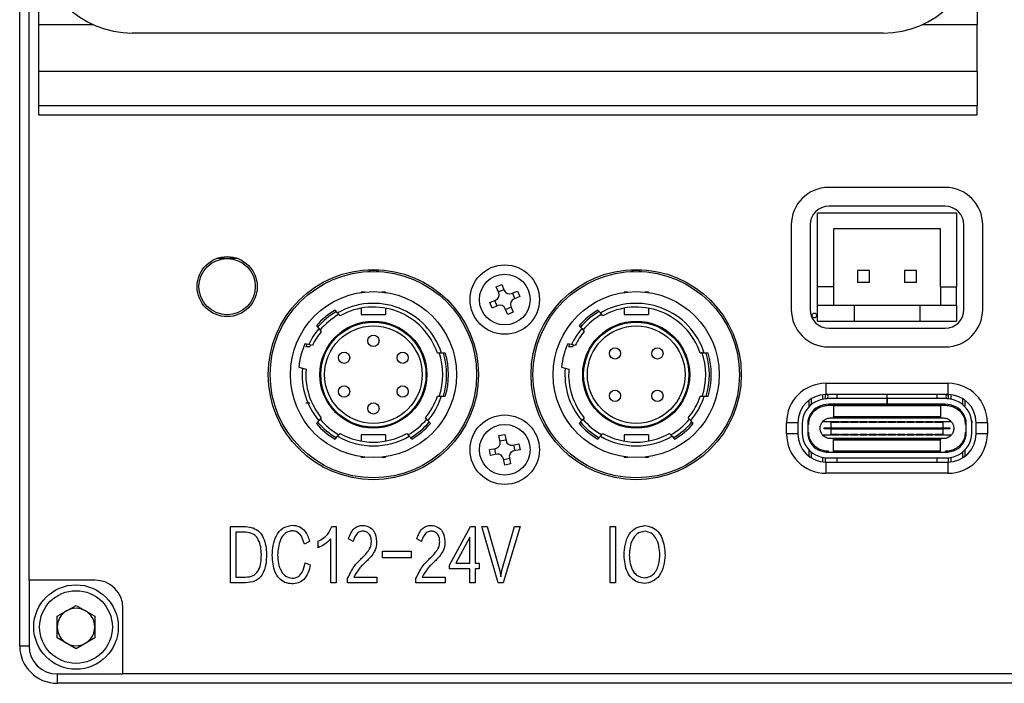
# Model space of a CAD drawing. Header units: millimetres. Extents: x 0 to 18316, y 0 to 776.
# Tile 4 of 6: x 18226 to 18278, y 619 to 654. Entities that reach past the tile are written whole.
import ezdxf

# ---------------------------------------------------------------- set-up
doc = ezdxf.new("R2010")
doc.units = ezdxf.units.MM
doc.layers.add('粗实线', color=7, linetype='Continuous', lineweight=50)

msp = doc.modelspace()

# ---------------------------------------------------------------- linework, layer by layer
at = {"layer": '粗实线', "lineweight": 30}
for p, q in [((18225.865, 620.693), (18225.865, 706.693)), ((18226.365, 624.193), (18226.365, 703.193)), ((18226.865, 655.593), (18226.865, 653.793)), ((18276.865, 655.593), (18276.865, 653.793)), ((18226.865, 653.793), (18229.792, 653.793)), ((18226.865, 653.793), (18226.865, 651.293)), ((18273.938, 653.793), (18276.865, 653.793)), ((18276.865, 651.293), (18276.865, 653.793)), ((18271.865, 653.343), (18231.865, 653.343)), ((18276.865, 651.293), (18226.865, 651.293)), ((18226.865, 651.293), (18226.865, 649.493)), ((18276.865, 651.293), (18276.865, 649.493)), ((18226.865, 649.493), (18276.865, 649.493)), ((18226.865, 649.493), (18226.865, 648.993)), ((18276.865, 648.993), (18276.865, 649.493)), ((18226.865, 648.993), (18276.865, 648.993)), ((18275.165, 645.118), (18268.965, 645.118)), ((18275.165, 644.118), (18268.965, 644.118)), ((18268.365, 639.818), (18268.365, 643.743)), ((18275.765, 643.743), (18268.365, 643.743)), ((18275.765, 643.743), (18275.765, 639.818)), ((18266.965, 643.118), (18266.965, 638.618)), ((18267.965, 643.118), (18267.965, 638.618)), ((18276.165, 638.618), (18276.165, 643.118)), ((18277.165, 638.618), (18277.165, 643.118)), ((18274.915, 642.918), (18269.215, 642.918)), ((18269.215, 642.918), (18269.215, 639.818)), ((18274.915, 639.818), (18274.915, 642.918)), ((18236.915, 641.333), (18236.358, 641.333)), ((18236.665, 641.333), (18236.665, 641.413)), ((18237.472, 641.333), (18236.915, 641.333)), ((18237.165, 641.413), (18237.165, 641.333)), ((18270.495, 640.688), (18270.495, 640.048)), ((18271.135, 640.688), (18270.495, 640.688)), ((18271.135, 640.048), (18271.135, 640.688)), ((18272.995, 640.688), (18272.995, 640.048)), ((18273.635, 640.688), (18272.995, 640.688)), ((18273.635, 640.048), (18273.635, 640.688)), ((18251.251, 639.821), (18251.547, 639.943)), ((18251.547, 639.943), (18251.677, 639.629)), ((18271.135, 640.048), (18270.495, 640.048)), ((18273.635, 640.048), (18272.995, 640.048)), ((18244.237, 639.543), (18244.057, 639.543)), ((18244.057, 639.543), (18244.057, 639.52)), ((18245.357, 639.543), (18245.177, 639.543)), ((18245.357, 639.543), (18245.357, 639.52)), ((18251.381, 639.507), (18251.251, 639.821)), ((18251.361, 639.554), (18251.657, 639.677)), ((18252.069, 639.467), (18252.383, 639.597)), ((18252.116, 639.487), (18252.239, 639.191)), ((18252.383, 639.597), (18252.505, 639.301)), ((18258.237, 639.543), (18258.057, 639.543)), ((18258.057, 639.543), (18258.057, 639.52)), ((18259.357, 639.543), (18259.177, 639.543)), ((18259.357, 639.543), (18259.357, 639.52)), ((18269.215, 639.818), (18268.365, 639.818)), ((18268.365, 638.818), (18268.365, 639.818)), ((18269.215, 639.818), (18269.215, 638.818)), ((18274.915, 639.818), (18275.765, 639.818)), ((18274.915, 639.818), (18274.915, 638.818)), ((18275.765, 638.818), (18275.765, 639.818)), ((18250.905, 638.985), (18251.219, 639.115)), ((18251.027, 638.689), (18250.905, 638.985)), ((18251.294, 638.799), (18251.171, 639.095)), ((18252.505, 639.301), (18252.191, 639.171)), ((18242.798, 638.429), (18242.668, 638.584)), ((18242.929, 638.273), (18242.798, 638.429)), ((18244.057, 638.684), (18244.057, 638.343)), ((18244.057, 638.343), (18245.357, 638.343)), ((18245.357, 638.684), (18245.357, 638.343)), ((18251.341, 638.819), (18251.027, 638.689)), ((18251.863, 638.343), (18251.733, 638.657)), ((18252.048, 638.732), (18251.753, 638.609)), ((18252.159, 638.465), (18251.863, 638.343)), ((18252.029, 638.779), (18252.159, 638.465)), ((18256.798, 638.429), (18256.668, 638.584)), ((18256.929, 638.273), (18256.798, 638.429)), ((18258.057, 638.684), (18258.057, 638.343)), ((18258.057, 638.343), (18259.357, 638.343)), ((18259.357, 638.684), (18259.357, 638.343)), ((18270.315, 638.818), (18268.365, 638.818)), ((18268.365, 637.993), (18268.365, 638.818)), ((18270.315, 638.818), (18270.315, 637.993)), ((18273.815, 638.818), (18270.315, 638.818)), ((18273.815, 638.818), (18273.815, 637.993)), ((18275.765, 638.818), (18273.815, 638.818)), ((18275.765, 638.818), (18275.765, 637.993)), ((18268.365, 637.993), (18270.315, 637.993)), ((18270.315, 637.993), (18273.815, 637.993)), ((18273.815, 637.993), (18275.765, 637.993)), ((18241.672, 637.749), (18241.803, 637.593)), ((18241.803, 637.593), (18241.933, 637.438)), ((18255.672, 637.749), (18255.803, 637.593)), ((18255.803, 637.593), (18255.933, 637.438)), ((18268.965, 637.618), (18275.165, 637.618)), ((18241.259, 636.74), (18241.063, 636.792)), ((18255.259, 636.74), (18255.063, 636.792)), ((18241.107, 636.643), (18241.325, 636.643)), ((18241.455, 636.687), (18241.259, 636.74)), ((18241.325, 636.643), (18241.359, 636.718)), ((18248.329, 636.293), (18248.118, 636.293)), ((18248.538, 636.293), (18248.329, 636.293)), ((18255.107, 636.643), (18255.325, 636.643)), ((18255.455, 636.687), (18255.259, 636.74)), ((18255.325, 636.643), (18255.359, 636.718)), ((18262.329, 636.293), (18262.118, 636.293)), ((18262.538, 636.293), (18262.329, 636.293)), ((18268.965, 636.618), (18275.165, 636.618)), ((18240.727, 635.537), (18240.922, 635.484)), ((18240.922, 635.484), (18241.119, 635.432)), ((18254.727, 635.537), (18254.922, 635.484)), ((18254.922, 635.484), (18255.119, 635.432)), ((18268.815, 634.683), (18275.315, 634.683)), ((18268.815, 634.683), (18268.815, 634.083)), ((18275.315, 634.683), (18275.315, 634.083)), ((18241.107, 633.643), (18241.325, 633.643)), ((18248.118, 633.993), (18248.329, 633.993)), ((18248.329, 633.993), (18248.538, 633.993)), ((18256.301, 633.711), (18256.243, 633.711)), ((18262.118, 633.993), (18262.329, 633.993)), ((18262.329, 633.993), (18262.538, 633.993)), ((18267.895, 633.768), (18267.895, 633.42)), ((18268.045, 633.558), (18268.045, 633.87)), ((18268.645, 633.829), (18268.645, 634.073)), ((18268.795, 633.853), (18268.795, 634.083)), ((18275.315, 634.083), (18268.815, 634.083)), ((18272.061, 633.863), (18268.971, 633.863)), ((18269.415, 633.883), (18269.415, 634.083)), ((18269.415, 633.883), (18272.06, 633.883)), ((18269.415, 633.863), (18269.415, 633.883)), ((18272.06, 634.083), (18272.06, 633.883)), ((18272.07, 633.958), (18272.06, 633.958)), ((18272.06, 633.863), (18272.06, 633.883)), ((18272.061, 633.863), (18272.061, 633.563)), ((18272.061, 633.863), (18272.07, 633.863)), ((18272.07, 633.883), (18272.07, 634.083)), ((18272.07, 633.883), (18274.715, 633.883)), ((18272.07, 633.863), (18272.07, 633.883)), ((18272.07, 633.863), (18272.07, 633.563)), ((18272.07, 633.863), (18272.071, 633.863)), ((18272.071, 633.863), (18272.071, 633.563)), ((18275.159, 633.863), (18272.071, 633.863)), ((18274.715, 634.083), (18274.715, 633.883)), ((18274.715, 633.883), (18274.715, 633.863)), ((18275.335, 633.853), (18275.335, 634.083)), ((18275.485, 633.829), (18275.485, 634.073)), ((18276.085, 633.87), (18276.085, 633.558)), ((18276.235, 633.42), (18276.235, 633.768)), ((18268.795, 633.498), (18268.795, 633.551)), ((18272.061, 633.563), (18268.971, 633.563)), ((18268.989, 633.513), (18275.141, 633.513)), ((18269.215, 633.563), (18269.215, 633.503)), ((18269.215, 633.503), (18274.915, 633.503)), ((18269.215, 633.503), (18269.215, 632.893)), ((18272.061, 633.563), (18272.071, 633.563)), ((18272.07, 633.563), (18272.071, 633.563)), ((18275.159, 633.563), (18272.071, 633.563)), ((18274.915, 633.503), (18274.915, 633.563)), ((18274.915, 633.503), (18274.915, 632.893)), ((18275.335, 633.498), (18275.335, 633.551)), ((18241.803, 632.693), (18241.672, 632.537)), ((18241.933, 632.848), (18241.803, 632.693)), ((18247.612, 632.693), (18247.481, 632.848)), ((18247.742, 632.537), (18247.612, 632.693)), ((18255.803, 632.693), (18255.672, 632.537)), ((18255.933, 632.848), (18255.803, 632.693)), ((18261.612, 632.693), (18261.481, 632.848)), ((18261.742, 632.537), (18261.612, 632.693)), ((18266.715, 631.983), (18266.715, 632.583)), ((18267.315, 632.583), (18266.715, 632.583)), ((18267.315, 632.583), (18267.315, 631.983)), ((18269.07, 632.633), (18268.631, 632.633)), ((18269.055, 632.833), (18275.075, 632.833)), ((18269.07, 632.633), (18269.07, 632.308)), ((18269.07, 632.633), (18269.115, 632.633)), ((18269.115, 632.593), (18269.115, 632.633)), ((18269.515, 632.633), (18269.115, 632.633)), ((18269.515, 632.593), (18269.115, 632.593)), ((18274.915, 632.893), (18269.215, 632.893)), ((18269.215, 632.883), (18269.215, 632.893)), ((18274.915, 632.883), (18269.215, 632.883)), ((18269.215, 632.833), (18269.215, 632.883)), ((18269.515, 632.633), (18269.515, 632.593)), ((18269.515, 632.633), (18269.615, 632.633)), ((18269.615, 632.593), (18269.615, 632.633)), ((18270.015, 632.633), (18269.615, 632.633)), ((18270.015, 632.593), (18269.615, 632.593)), ((18270.015, 632.633), (18270.015, 632.593)), ((18270.015, 632.633), (18270.115, 632.633)), ((18270.115, 632.593), (18270.115, 632.633)), ((18270.515, 632.633), (18270.115, 632.633)), ((18270.515, 632.593), (18270.115, 632.593)), ((18270.515, 632.633), (18270.515, 632.593)), ((18270.515, 632.633), (18270.615, 632.633)), ((18270.615, 632.593), (18270.615, 632.633)), ((18271.015, 632.633), (18270.615, 632.633)), ((18271.015, 632.593), (18270.615, 632.593)), ((18271.015, 632.633), (18271.015, 632.593)), ((18271.015, 632.633), (18271.115, 632.633)), ((18271.115, 632.593), (18271.115, 632.633)), ((18271.515, 632.633), (18271.115, 632.633)), ((18271.515, 632.593), (18271.115, 632.593)), ((18271.515, 632.633), (18271.515, 632.593)), ((18271.515, 632.633), (18271.615, 632.633)), ((18271.615, 632.593), (18271.615, 632.633)), ((18272.015, 632.633), (18271.615, 632.633)), ((18272.015, 632.593), (18271.615, 632.593)), ((18272.015, 632.633), (18272.015, 632.593)), ((18272.015, 632.633), (18272.115, 632.633)), ((18272.115, 632.593), (18272.115, 632.633)), ((18272.515, 632.633), (18272.115, 632.633)), ((18272.515, 632.593), (18272.115, 632.593)), ((18272.515, 632.633), (18272.515, 632.593)), ((18272.515, 632.633), (18272.615, 632.633)), ((18272.615, 632.593), (18272.615, 632.633)), ((18273.015, 632.633), (18272.615, 632.633)), ((18273.015, 632.593), (18272.615, 632.593)), ((18273.015, 632.633), (18273.015, 632.593)), ((18273.015, 632.633), (18273.115, 632.633)), ((18273.115, 632.593), (18273.115, 632.633)), ((18273.515, 632.633), (18273.115, 632.633)), ((18273.515, 632.593), (18273.115, 632.593)), ((18273.515, 632.633), (18273.515, 632.593)), ((18273.515, 632.633), (18273.615, 632.633)), ((18273.615, 632.593), (18273.615, 632.633)), ((18274.015, 632.633), (18273.615, 632.633)), ((18274.015, 632.593), (18273.615, 632.593)), ((18274.015, 632.633), (18274.015, 632.593)), ((18274.015, 632.633), (18274.115, 632.633)), ((18274.115, 632.593), (18274.115, 632.633)), ((18274.515, 632.633), (18274.115, 632.633)), ((18274.515, 632.593), (18274.115, 632.593)), ((18274.515, 632.633), (18274.515, 632.593)), ((18274.515, 632.633), (18274.615, 632.633)), ((18274.615, 632.593), (18274.615, 632.633)), ((18275.015, 632.633), (18274.615, 632.633)), ((18275.015, 632.593), (18274.615, 632.593)), ((18274.915, 632.893), (18274.915, 632.883)), ((18274.915, 632.883), (18274.915, 632.833)), ((18275.015, 632.633), (18275.06, 632.633)), ((18275.015, 632.633), (18275.015, 632.593)), ((18275.06, 632.308), (18275.06, 632.633)), ((18275.499, 632.633), (18275.06, 632.633)), ((18277.415, 632.583), (18276.815, 632.583)), ((18276.815, 631.983), (18276.815, 632.583)), ((18277.415, 632.583), (18277.415, 631.983)), ((18267.545, 632.533), (18267.545, 632.033)), ((18267.845, 632.533), (18267.845, 632.033)), ((18268.72, 632.258), (18268.72, 632.308)), ((18268.72, 632.308), (18269.07, 632.308)), ((18269.07, 632.258), (18268.72, 632.258)), ((18269.07, 632.308), (18275.06, 632.308)), ((18269.07, 632.308), (18269.07, 632.258)), ((18269.07, 632.258), (18269.07, 631.933)), ((18269.07, 632.258), (18275.06, 632.258)), ((18275.06, 632.308), (18275.41, 632.308)), ((18275.06, 632.308), (18275.06, 632.258)), ((18275.06, 631.933), (18275.06, 632.258)), ((18275.41, 632.258), (18275.06, 632.258)), ((18275.41, 632.308), (18275.41, 632.258)), ((18276.285, 632.033), (18276.285, 632.533)), ((18276.585, 632.033), (18276.585, 632.533)), ((18242.668, 631.702), (18242.798, 631.857)), ((18242.798, 631.857), (18242.929, 632.013)), ((18245.357, 631.943), (18244.057, 631.943)), ((18244.057, 631.943), (18244.057, 631.602)), ((18245.357, 631.943), (18245.357, 631.602)), ((18246.485, 632.013), (18246.616, 631.857)), ((18246.616, 631.857), (18246.746, 631.702)), ((18251.394, 631.897), (18251.708, 631.959)), ((18251.46, 631.564), (18251.394, 631.897)), ((18251.45, 631.614), (18251.764, 631.676)), ((18251.708, 631.959), (18251.774, 631.625)), ((18256.668, 631.702), (18256.798, 631.857)), ((18256.798, 631.857), (18256.929, 632.013)), ((18259.357, 631.943), (18258.057, 631.943)), ((18258.057, 631.943), (18258.057, 631.602)), ((18259.357, 631.943), (18259.357, 631.602)), ((18260.485, 632.013), (18260.616, 631.857)), ((18260.616, 631.857), (18260.746, 631.702)), ((18267.315, 631.983), (18266.715, 631.983)), ((18268.631, 631.933), (18269.07, 631.933)), ((18275.075, 631.733), (18269.055, 631.733)), ((18269.115, 631.933), (18269.07, 631.933)), ((18269.115, 631.973), (18269.515, 631.973)), ((18269.115, 631.933), (18269.115, 631.973)), ((18269.115, 631.933), (18269.515, 631.933)), ((18269.215, 631.683), (18269.215, 631.733)), ((18269.215, 631.683), (18274.915, 631.683)), ((18269.215, 631.673), (18269.215, 631.683)), ((18269.215, 631.673), (18274.915, 631.673)), ((18269.215, 631.063), (18269.215, 631.673)), ((18269.515, 631.973), (18269.515, 631.933)), ((18269.615, 631.933), (18269.515, 631.933)), ((18269.615, 631.973), (18270.015, 631.973)), ((18269.615, 631.933), (18269.615, 631.973)), ((18269.615, 631.933), (18270.015, 631.933)), ((18270.015, 631.973), (18270.015, 631.933)), ((18270.115, 631.933), (18270.015, 631.933)), ((18270.115, 631.973), (18270.515, 631.973)), ((18270.115, 631.933), (18270.115, 631.973)), ((18270.115, 631.933), (18270.515, 631.933)), ((18270.515, 631.973), (18270.515, 631.933)), ((18270.615, 631.933), (18270.515, 631.933)), ((18270.615, 631.973), (18271.015, 631.973)), ((18270.615, 631.933), (18270.615, 631.973)), ((18270.615, 631.933), (18271.015, 631.933)), ((18271.015, 631.973), (18271.015, 631.933)), ((18271.115, 631.933), (18271.015, 631.933)), ((18271.115, 631.973), (18271.515, 631.973)), ((18271.115, 631.933), (18271.115, 631.973)), ((18271.115, 631.933), (18271.515, 631.933)), ((18271.515, 631.973), (18271.515, 631.933)), ((18271.615, 631.933), (18271.515, 631.933)), ((18271.615, 631.973), (18272.015, 631.973)), ((18271.615, 631.933), (18271.615, 631.973)), ((18271.615, 631.933), (18272.015, 631.933)), ((18272.015, 631.973), (18272.015, 631.933)), ((18272.115, 631.933), (18272.015, 631.933)), ((18272.115, 631.973), (18272.515, 631.973)), ((18272.115, 631.933), (18272.115, 631.973)), ((18272.115, 631.933), (18272.515, 631.933)), ((18272.515, 631.973), (18272.515, 631.933)), ((18272.615, 631.933), (18272.515, 631.933)), ((18272.615, 631.973), (18273.015, 631.973)), ((18272.615, 631.933), (18272.615, 631.973)), ((18272.615, 631.933), (18273.015, 631.933)), ((18273.015, 631.973), (18273.015, 631.933)), ((18273.115, 631.933), (18273.015, 631.933)), ((18273.115, 631.973), (18273.515, 631.973)), ((18273.115, 631.933), (18273.115, 631.973)), ((18273.115, 631.933), (18273.515, 631.933)), ((18273.515, 631.973), (18273.515, 631.933)), ((18273.615, 631.933), (18273.515, 631.933)), ((18273.615, 631.973), (18274.015, 631.973)), ((18273.615, 631.933), (18273.615, 631.973)), ((18273.615, 631.933), (18274.015, 631.933)), ((18274.015, 631.973), (18274.015, 631.933)), ((18274.115, 631.933), (18274.015, 631.933)), ((18274.115, 631.973), (18274.515, 631.973)), ((18274.115, 631.933), (18274.115, 631.973)), ((18274.115, 631.933), (18274.515, 631.933)), ((18274.515, 631.973), (18274.515, 631.933)), ((18274.615, 631.933), (18274.515, 631.933)), ((18274.615, 631.973), (18275.015, 631.973)), ((18274.615, 631.933), (18274.615, 631.973)), ((18274.615, 631.933), (18275.015, 631.933)), ((18274.915, 631.733), (18274.915, 631.683)), ((18274.915, 631.683), (18274.915, 631.673)), ((18274.915, 631.063), (18274.915, 631.673)), ((18275.015, 631.973), (18275.015, 631.933)), ((18275.06, 631.933), (18275.015, 631.933)), ((18275.06, 631.933), (18275.499, 631.933)), ((18277.415, 631.983), (18276.815, 631.983)), ((18250.889, 631.146), (18251.223, 631.212)), ((18250.951, 630.832), (18250.889, 631.146)), ((18251.234, 630.888), (18251.172, 631.202)), ((18252.126, 631.388), (18252.459, 631.454)), ((18252.176, 631.398), (18252.238, 631.084)), ((18252.521, 631.14), (18252.187, 631.074)), ((18252.459, 631.454), (18252.521, 631.14)), ((18267.895, 631.146), (18267.895, 630.798)), ((18268.045, 630.696), (18268.045, 631.008)), ((18268.795, 631.015), (18268.795, 631.068)), ((18268.971, 631.003), (18275.159, 631.003)), ((18274.915, 631.063), (18269.215, 631.063)), ((18269.215, 631.063), (18269.215, 631.003)), ((18274.915, 631.003), (18274.915, 631.063)), ((18275.335, 631.015), (18275.335, 631.068)), ((18276.085, 631.008), (18276.085, 630.696)), ((18276.235, 630.798), (18276.235, 631.146)), ((18244.057, 630.743), (18244.057, 630.766)), ((18244.057, 630.743), (18244.237, 630.743)), ((18245.177, 630.743), (18245.357, 630.743)), ((18245.357, 630.766), (18245.357, 630.743)), ((18251.284, 630.898), (18250.951, 630.832)), ((18251.702, 630.327), (18251.636, 630.661)), ((18251.96, 630.672), (18251.646, 630.61)), ((18251.95, 630.722), (18252.016, 630.389)), ((18258.057, 630.743), (18258.057, 630.766)), ((18258.057, 630.743), (18258.237, 630.743)), ((18259.177, 630.743), (18259.357, 630.743)), ((18259.357, 630.766), (18259.357, 630.743)), ((18268.645, 630.493), (18268.645, 630.737)), ((18268.795, 630.483), (18268.795, 630.713)), ((18268.815, 630.483), (18268.815, 629.883)), ((18268.815, 630.483), (18275.315, 630.483)), ((18268.971, 630.703), (18275.159, 630.703)), ((18269.415, 630.683), (18269.415, 630.703)), ((18274.715, 630.683), (18269.415, 630.683)), ((18269.415, 630.483), (18269.415, 630.683)), ((18274.715, 630.703), (18274.715, 630.683)), ((18274.715, 630.683), (18274.715, 630.483)), ((18275.315, 630.483), (18275.315, 629.883)), ((18275.335, 630.483), (18275.335, 630.713)), ((18275.485, 630.493), (18275.485, 630.737)), ((18252.016, 630.389), (18251.702, 630.327)), ((18275.315, 629.883), (18268.815, 629.883)), ((18237.103, 627.047), (18237.914, 627.047)), ((18237.103, 624.047), (18237.103, 627.047)), ((18242.5, 627.047), (18242.717, 627.047)), ((18242.717, 627.047), (18242.717, 624.047)), ((18248.756, 624.993), (18249.877, 627.047)), ((18249.877, 627.047), (18250.123, 627.047)), ((18250.123, 627.047), (18250.123, 625.098)), ((18250.475, 627.047), (18250.772, 627.047)), ((18251.356, 624.055), (18250.475, 627.047)), ((18250.772, 627.047), (18251.439, 624.693)), ((18251.557, 624.701), (18252.225, 627.047)), ((18252.522, 627.047), (18251.621, 624.055)), ((18252.225, 627.047), (18252.522, 627.047)), ((18257.325, 627.047), (18257.606, 627.047)), ((18257.325, 624.047), (18257.325, 627.047)), ((18257.606, 627.047), (18257.606, 624.047)), ((18237.377, 626.746), (18237.377, 624.351)), ((18237.908, 626.746), (18237.377, 626.746)), ((18241.772, 625.916), (18241.772, 626.261)), ((18242.445, 624.047), (18242.445, 626.397)), ((18243.625, 626.245), (18243.372, 626.389)), ((18247.264, 626.245), (18247.012, 626.389)), ((18249.845, 626.49), (18249.091, 625.098)), ((18249.845, 625.098), (18249.845, 626.49)), ((18241.309, 626.245), (18241.034, 626.117)), ((18245.193, 625.727), (18246.72, 625.727)), ((18245.193, 625.387), (18245.193, 625.727)), ((18246.72, 625.387), (18245.193, 625.387)), ((18246.72, 625.727), (18246.72, 625.387)), ((18241.066, 625.106), (18241.347, 625.009)), ((18248.756, 624.789), (18248.756, 624.993)), ((18249.845, 624.789), (18248.756, 624.789)), ((18249.091, 625.098), (18249.845, 625.098)), ((18249.845, 624.047), (18249.845, 624.789)), ((18250.123, 625.098), (18250.346, 625.098)), ((18250.346, 624.789), (18250.123, 624.789)), ((18250.123, 624.789), (18250.123, 624.047)), ((18250.346, 625.098), (18250.346, 624.789)), ((18251.439, 624.693), (18251.494, 624.376)), ((18251.494, 624.376), (18251.557, 624.701)), ((18229.865, 624.193), (18226.365, 624.193)), ((18226.365, 624.193), (18226.365, 620.693)), ((18237.377, 624.351), (18237.895, 624.351)), ((18243.334, 624.047), (18243.334, 624.279)), ((18243.669, 624.351), (18244.892, 624.351)), ((18244.892, 624.351), (18244.892, 624.047)), ((18246.973, 624.047), (18246.973, 624.279)), ((18247.309, 624.351), (18248.532, 624.351)), ((18248.532, 624.351), (18248.532, 624.047)), ((18237.895, 624.047), (18237.103, 624.047)), ((18242.717, 624.047), (18242.445, 624.047)), ((18244.892, 624.047), (18243.334, 624.047)), ((18248.532, 624.047), (18246.973, 624.047)), ((18250.123, 624.047), (18249.845, 624.047)), ((18251.621, 624.055), (18251.356, 624.055)), ((18257.606, 624.047), (18257.325, 624.047)), ((18227.865, 622.27), (18228.865, 622.848)), ((18228.865, 622.848), (18229.865, 622.27)), ((18231.365, 619.193), (18231.365, 622.693)), ((18227.865, 621.116), (18227.865, 622.27)), ((18229.865, 622.27), (18229.865, 621.116)), ((18228.865, 620.538), (18227.865, 621.116)), ((18229.865, 621.116), (18228.865, 620.538)), ((18225.865, 620.693), (18226.365, 620.693)), ((18227.865, 619.193), (18231.365, 619.193)), ((18227.865, 619.193), (18227.865, 618.693)), ((18310.365, 619.193), (18231.365, 619.193)), ((18313.865, 618.693), (18227.865, 618.693))]:
    msp.add_line(p, q, dxfattribs=at)
at = {"layer": '粗实线', "lineweight": 30, "flags": 128}
for points in [[(18258.536, 632.298), (18258.546, 632.299), (18258.567, 632.296)], [(18249.275, 631.943), (18249.265, 631.894), (18249.264, 631.891)]]:
    msp.add_lwpolyline(points, dxfattribs=at)
at = {"layer": '粗实线', "lineweight": 30}
for centre, radius in [((18236.915, 639.833), 1.6), ((18236.915, 639.833), 1.5), ((18251.705, 639.143), 1.85), ((18244.705, 635.143), 5.6), ((18244.707, 635.143), 5.5), ((18251.705, 639.143), 1.35), ((18258.705, 635.143), 5.6), ((18258.707, 635.143), 5.5), ((18244.707, 635.143), 4.425), ((18258.707, 635.143), 4.425), ((18268.198, 638.293), 0.127), ((18244.707, 635.143), 2.85), ((18244.707, 635.143), 2.8), ((18258.707, 635.143), 2.85), ((18258.707, 635.143), 2.8), ((18244.707, 635.143), 2.6), ((18258.707, 635.143), 2.6), ((18244.707, 636.943), 0.3), ((18243.148, 636.043), 0.3), ((18246.266, 636.043), 0.3), ((18257.577, 636.273), 0.3), ((18259.837, 636.273), 0.3), ((18243.148, 634.243), 0.3), ((18246.266, 634.243), 0.3), ((18257.577, 634.013), 0.3), ((18259.837, 634.013), 0.3), ((18244.707, 633.343), 0.3), ((18251.705, 631.143), 1.85), ((18251.705, 631.143), 1.35), ((18228.865, 621.693), 2.25), ((18228.865, 621.693), 1.937)]:
    msp.add_circle(centre, radius, dxfattribs=at)
for centre, radius, start, end in [((18231.865, 658.343), 5, 180, 270), ((18271.865, 658.343), 5, 270, 0), ((18268.965, 643.118), 2, 90, 180), ((18275.165, 643.118), 2, 0, 90), ((18268.965, 643.118), 1, 90, 180), ((18275.165, 643.118), 1, 0, 90), ((18244.707, 639.943), 0.75, 67.408, 112.592), ((18258.707, 639.943), 0.75, 67.408, 112.592), ((18251.104, 639.392), 0.3, 292.5016, 22.5016), ((18251.954, 639.744), 0.3, 202.5016, 292.5016), ((18244.707, 635.143), 3.8, 17.6157, 120.151), ((18251.456, 638.542), 0.3, 22.5016, 112.5016), ((18252.306, 638.894), 0.3, 112.5016, 202.5016), ((18258.707, 635.143), 3.8, 17.6157, 120.151), ((18244.707, 635.143), 4, 120.648, 139.352), ((18244.707, 635.143), 3.9, 120.4059, 139.5941), ((18244.707, 635.143), 3.7, 119.7199, 140.3378), ((18244.707, 635.143), 3.6, 18.6293, 119.5979), ((18258.707, 635.143), 4, 120.648, 139.352), ((18258.707, 635.143), 3.9, 120.4059, 139.5941), ((18258.707, 635.143), 3.7, 119.7199, 140.3378), ((18258.707, 635.143), 3.6, 18.6293, 119.5979), ((18268.965, 638.618), 2, 180, 270), ((18268.965, 638.618), 1, 180, 270), ((18275.165, 638.618), 2, 270, 0), ((18275.165, 638.618), 1, 270, 0), ((18244.707, 635.143), 3.8, 139.849, 155.151), ((18244.707, 635.143), 3.6, 140.4021, 154.5979), ((18258.707, 635.143), 3.8, 139.849, 155.151), ((18258.707, 635.143), 3.6, 140.4021, 154.5979), ((18244.707, 635.143), 4, 155.648, 174.352), ((18244.707, 635.143), 3.9, 155.4059, 157.3801), ((18258.707, 635.143), 4, 155.648, 174.352), ((18258.707, 635.143), 3.9, 155.4059, 157.3801), ((18244.707, 635.143), 3.7, 341.5144, 18.4605), ((18244.707, 635.143), 3.9, 342.8502, 17.1498), ((18244.707, 635.143), 4, 343.2917, 16.7083), ((18258.707, 635.143), 3.7, 341.5144, 18.9548), ((18258.707, 635.143), 3.9, 342.8502, 17.1498), ((18258.707, 635.143), 4, 343.2917, 16.7083), ((18244.707, 635.143), 3.8, 174.849, 220.151), ((18244.707, 635.143), 3.6, 175.4021, 219.5979), ((18258.707, 635.143), 3.8, 174.849, 220.151), ((18258.707, 635.143), 3.6, 175.4021, 219.5979), ((18268.815, 632.583), 2.1, 90, 180), ((18275.315, 632.583), 2.1, 0, 90), ((18244.707, 635.143), 3.6, 320.4021, 341.3707), ((18244.707, 635.143), 3.8, 319.849, 342.3843), ((18258.707, 635.143), 3.6, 320.4021, 341.3707), ((18258.707, 635.143), 3.8, 319.849, 342.3843), ((18268.815, 632.583), 1.5, 90, 180), ((18268.845, 632.533), 1.3, 116.7655, 180), ((18268.971, 632.283), 1.58, 90, 116.7655), ((18268.833, 633.975), 0.102, 0, 112.3358), ((18268.833, 633.975), 0.102, 247.8934, 0), ((18275.159, 632.283), 1.58, 63.2345, 90), ((18275.31, 633.975), 0.102, 75.4412, 284.4345), ((18275.315, 632.583), 1.5, 0, 90), ((18275.285, 632.533), 1.3, 0, 63.2345), ((18268.845, 632.533), 1, 116.7655, 180), ((18268.971, 632.283), 1.28, 90, 116.7655), ((18275.159, 632.283), 1.28, 63.2345, 90), ((18275.285, 632.533), 1, 0, 63.2345), ((18244.707, 635.143), 3.9, 220.4059, 239.5941), ((18244.707, 635.143), 3.7, 219.7977, 240.2592), ((18244.707, 635.143), 3.7, 299.6977, 320.2328), ((18244.707, 635.143), 3.9, 300.4059, 319.5941), ((18258.707, 635.143), 3.9, 220.4059, 239.5941), ((18258.707, 635.143), 3.7, 219.7977, 240.2592), ((18258.707, 635.143), 3.7, 299.6977, 320.2328), ((18258.707, 635.143), 3.9, 300.4059, 319.5941), ((18244.707, 635.143), 4, 220.648, 239.352), ((18244.707, 635.143), 4, 300.648, 319.352), ((18258.707, 635.143), 4, 220.648, 239.352), ((18258.707, 635.143), 4, 300.648, 319.352), ((18268.845, 632.033), 1.3, 180, 243.2345), ((18268.845, 632.033), 1, 180, 243.2345), ((18275.285, 632.033), 1, 296.7655, 0), ((18275.285, 632.033), 1.3, 296.7655, 0), ((18244.707, 635.143), 3.8, 239.849, 300.151), ((18244.707, 635.143), 3.6, 240.4021, 299.5979), ((18251.165, 631.506), 0.3, 281.0783, 11.0783), ((18252.068, 631.683), 0.3, 191.0783, 281.0783), ((18258.707, 635.143), 3.8, 239.849, 300.151), ((18258.707, 635.143), 3.6, 240.4021, 299.5979), ((18268.815, 631.983), 2.1, 180, 270), ((18268.815, 631.983), 1.5, 180, 270), ((18275.315, 631.983), 2.1, 270, 0), ((18275.315, 631.983), 1.5, 270, 0), ((18252.245, 630.78), 0.3, 101.0783, 191.0783), ((18268.971, 632.283), 1.28, 243.2345, 270), ((18275.159, 632.283), 1.28, 270, 296.7655), ((18251.342, 630.603), 0.3, 11.0783, 101.0783), ((18268.971, 632.283), 1.58, 243.2345, 270), ((18275.159, 632.283), 1.58, 270, 296.7655), ((18229.865, 622.693), 1.5, 0, 90), ((18228.865, 621.693), 1, 60, 120), ((18228.865, 621.693), 1, 120, 180), ((18228.865, 621.693), 1, 0, 60), ((18228.865, 621.693), 1, 180, 240), ((18228.865, 621.693), 1, 300, 0), ((18227.865, 620.693), 2, 180, 270), ((18227.865, 620.693), 1.5, 180, 270), ((18228.865, 621.693), 1, 240, 300)]:
    msp.add_arc(centre, radius, start, end, dxfattribs=at)
for points, knots in [([(18267.895, 632.493), (18267.903, 632.589), (18267.919, 632.781), (18268.046, 633.044), (18268.234, 633.267), (18268.403, 633.36), (18268.487, 633.406)], [0, 0, 0, 0, 0.249999, 0.499999, 0.75, 1, 1, 1, 1]), ([(18268.487, 633.406), (18268.568, 633.437), (18268.729, 633.499), (18268.902, 633.508), (18268.989, 633.513)], [0, 0, 0, 0, 0.499999, 1, 1, 1, 1]), ([(18275.141, 633.513), (18275.228, 633.508), (18275.401, 633.499), (18275.562, 633.437), (18275.643, 633.406)], [0, 0, 0, 0, 0.5, 1, 1, 1, 1]), ([(18275.643, 633.406), (18275.727, 633.36), (18275.896, 633.267), (18276.084, 633.044), (18276.211, 632.781), (18276.227, 632.589), (18276.235, 632.493)], [0, 0, 0, 0, 0.25, 0.5, 0.750001, 1, 1, 1, 1]), ([(18268.631, 631.933), (18268.595, 631.986), (18268.525, 632.092), (18268.495, 632.283), (18268.525, 632.474), (18268.595, 632.58), (18268.631, 632.633)], [0, 0, 0, 0, 0.249999, 0.499999, 0.749999, 1, 1, 1, 1]), ([(18268.631, 632.633), (18268.658, 632.663), (18268.714, 632.722), (18268.819, 632.784), (18268.934, 632.825), (18269.015, 632.83), (18269.055, 632.833)], [0, 0, 0, 0, 0.250001, 0.499999, 0.750001, 1, 1, 1, 1]), ([(18275.075, 632.833), (18275.115, 632.83), (18275.196, 632.825), (18275.311, 632.784), (18275.416, 632.722), (18275.472, 632.663), (18275.499, 632.633)], [0, 0, 0, 0, 0.249999, 0.500001, 0.749999, 1, 1, 1, 1]), ([(18275.499, 632.633), (18275.535, 632.58), (18275.605, 632.474), (18275.635, 632.283), (18275.605, 632.092), (18275.535, 631.986), (18275.499, 631.933)], [0, 0, 0, 0, 0.250001, 0.500001, 0.750001, 1, 1, 1, 1]), ([(18276.576, 632.683), (18276.576, 632.682), (18276.577, 632.68), (18276.579, 632.663), (18276.581, 632.637), (18276.583, 632.609), (18276.584, 632.59), (18276.584, 632.583)], [0, 0, 0, 0, 0.213511, 0.426992, 0.641334, 0.85662, 1, 1, 1, 1]), ([(18268.487, 631.16), (18268.403, 631.206), (18268.234, 631.299), (18268.046, 631.522), (18267.919, 631.785), (18267.903, 631.977), (18267.895, 632.073)], [0, 0, 0, 0, 0.25, 0.500001, 0.750001, 1, 1, 1, 1]), ([(18276.235, 632.073), (18276.227, 631.977), (18276.211, 631.785), (18276.084, 631.522), (18275.896, 631.299), (18275.727, 631.206), (18275.643, 631.16)], [0, 0, 0, 0, 0.249999, 0.5, 0.75, 1, 1, 1, 1]), ([(18269.055, 631.733), (18269.015, 631.736), (18268.934, 631.741), (18268.819, 631.782), (18268.714, 631.844), (18268.658, 631.903), (18268.631, 631.933)], [0, 0, 0, 0, 0.249999, 0.499999, 0.749999, 1, 1, 1, 1]), ([(18275.499, 631.933), (18275.472, 631.903), (18275.416, 631.844), (18275.311, 631.782), (18275.196, 631.741), (18275.115, 631.736), (18275.075, 631.733)], [0, 0, 0, 0, 0.250001, 0.500001, 0.750001, 1, 1, 1, 1]), ([(18268.989, 631.053), (18268.902, 631.058), (18268.729, 631.067), (18268.568, 631.129), (18268.487, 631.16)], [0, 0, 0, 0, 0.500001, 1, 1, 1, 1]), ([(18275.643, 631.16), (18275.562, 631.129), (18275.401, 631.067), (18275.228, 631.058), (18275.141, 631.053)], [0, 0, 0, 0, 0.500001, 1, 1, 1, 1]), ([(18237.914, 627.047), (18238.043, 627.031), (18238.301, 627), (18238.639, 626.785), (18238.868, 626.437), (18238.987, 626.015), (18239.004, 625.711), (18239.013, 625.559)], [0, 0, 0, 0, 0.186667, 0.372789, 0.55919, 0.779383, 1, 1, 1, 1]), ([(18239.319, 625.511), (18239.332, 625.688), (18239.357, 626.044), (18239.505, 626.556), (18239.842, 627.011), (18240.198, 627.083), (18240.376, 627.119)], [0, 0, 0, 0, 0.251376, 0.502234, 0.751238, 1, 1, 1, 1]), ([(18240.37, 626.818), (18240.302, 626.807), (18240.165, 626.784), (18239.926, 626.639), (18239.656, 626.219), (18239.625, 625.804), (18239.603, 625.527)], [0, 0, 0, 0, 0.125343, 0.2506, 0.499739, 1, 1, 1, 1]), ([(18241.034, 626.117), (18240.974, 626.307), (18240.89, 626.572), (18240.604, 626.801), (18240.448, 626.812), (18240.37, 626.818)], [0, 0, 0, 0, 0.559615, 0.779907, 1, 1, 1, 1]), ([(18240.376, 627.119), (18240.507, 627.106), (18240.769, 627.08), (18241.142, 626.763), (18241.245, 626.441), (18241.309, 626.245)], [0, 0, 0, 0, 0.280107, 0.559697, 1, 1, 1, 1]), ([(18241.772, 626.261), (18241.951, 626.37), (18242.271, 626.564), (18242.43, 626.899), (18242.5, 627.047)], [0, 0, 0, 0, 0.560688, 1, 1, 1, 1]), ([(18243.372, 626.389), (18243.451, 626.593), (18243.56, 626.877), (18243.893, 627.089), (18244.061, 627.104), (18244.145, 627.111)], [0, 0, 0, 0, 0.558476, 0.779125, 1, 1, 1, 1]), ([(18244.145, 626.802), (18244.068, 626.79), (18243.913, 626.766), (18243.727, 626.544), (18243.663, 626.358), (18243.625, 626.245)], [0, 0, 0, 0, 0.2779969, 0.5581432, 1, 1, 1, 1]), ([(18244.145, 627.111), (18244.263, 627.093), (18244.497, 627.058), (18244.819, 626.746), (18244.857, 626.44), (18244.88, 626.253)], [0, 0, 0, 0, 0.280814, 0.560038, 1, 1, 1, 1]), ([(18244.602, 626.237), (18244.596, 626.313), (18244.583, 626.464), (18244.491, 626.664), (18244.325, 626.781), (18244.205, 626.795), (18244.145, 626.802)], [0, 0, 0, 0, 0.281002, 0.560273, 0.779684, 1, 1, 1, 1]), ([(18247.012, 626.389), (18247.09, 626.593), (18247.2, 626.877), (18247.533, 627.089), (18247.701, 627.104), (18247.784, 627.111)], [0, 0, 0, 0, 0.558476, 0.779122, 1, 1, 1, 1]), ([(18247.784, 626.802), (18247.707, 626.79), (18247.552, 626.766), (18247.366, 626.544), (18247.303, 626.358), (18247.264, 626.245)], [0, 0, 0, 0, 0.2779964, 0.5581422, 1, 1, 1, 1]), ([(18247.784, 627.111), (18247.902, 627.093), (18248.137, 627.058), (18248.458, 626.746), (18248.496, 626.44), (18248.519, 626.253)], [0, 0, 0, 0, 0.280814, 0.560038, 1, 1, 1, 1]), ([(18248.241, 626.237), (18248.235, 626.313), (18248.223, 626.464), (18248.131, 626.664), (18247.964, 626.781), (18247.844, 626.795), (18247.784, 626.802)], [0, 0, 0, 0, 0.281003, 0.560276, 0.779683, 1, 1, 1, 1]), ([(18258.06, 625.511), (18258.074, 625.711), (18258.101, 626.11), (18258.294, 626.645), (18258.683, 627.02), (18258.998, 627.07), (18259.155, 627.095)], [0, 0, 0, 0, 0.281207, 0.5611364, 0.7802781, 1, 1, 1, 1]), ([(18259.155, 626.794), (18259.016, 626.764), (18258.736, 626.705), (18258.478, 626.342), (18258.365, 625.938), (18258.347, 625.659), (18258.338, 625.519)], [0, 0, 0, 0, 0.248632, 0.497649, 0.748576, 1, 1, 1, 1]), ([(18259.155, 627.095), (18259.287, 627.075), (18259.551, 627.037), (18259.883, 626.794), (18260.184, 626.291), (18260.22, 625.842), (18260.244, 625.527)], [0, 0, 0, 0, 0.186853, 0.373206, 0.560089, 1, 1, 1, 1]), ([(18259.966, 625.534), (18259.956, 625.689), (18259.934, 625.998), (18259.799, 626.412), (18259.519, 626.723), (18259.277, 626.771), (18259.155, 626.794)], [0, 0, 0, 0, 0.281232, 0.561481, 0.780662, 1, 1, 1, 1]), ([(18238.738, 625.551), (18238.732, 625.687), (18238.719, 625.959), (18238.621, 626.294), (18238.466, 626.52), (18238.253, 626.7), (18238.046, 626.728), (18237.908, 626.746)], [0, 0, 0, 0, 0.250838, 0.500974, 0.626261, 0.751398, 1, 1, 1, 1]), ([(18242.445, 626.397), (18242.333, 626.289), (18242.131, 626.096), (18241.882, 625.971), (18241.772, 625.916)], [0, 0, 0, 0, 0.5596009, 1, 1, 1, 1]), ([(18244.081, 625.354), (18244.221, 625.493), (18244.416, 625.688), (18244.583, 626.004), (18244.595, 626.159), (18244.602, 626.237)], [0, 0, 0, 0, 0.5602, 0.780439, 1, 1, 1, 1]), ([(18244.88, 626.253), (18244.872, 626.131), (18244.857, 625.887), (18244.645, 625.496), (18244.42, 625.279), (18244.283, 625.146)], [0, 0, 0, 0, 0.27941, 0.559565, 1, 1, 1, 1]), ([(18247.721, 625.354), (18247.86, 625.493), (18248.055, 625.688), (18248.222, 626.004), (18248.235, 626.159), (18248.241, 626.237)], [0, 0, 0, 0, 0.560198, 0.780438, 1, 1, 1, 1]), ([(18248.519, 626.253), (18248.512, 626.131), (18248.496, 625.887), (18248.284, 625.496), (18248.059, 625.279), (18247.922, 625.146)], [0, 0, 0, 0, 0.279409, 0.559564, 1, 1, 1, 1]), ([(18239.013, 625.559), (18239.007, 625.38), (18238.995, 625.024), (18238.861, 624.586), (18238.645, 624.298), (18238.348, 624.086), (18238.076, 624.062), (18237.895, 624.047)], [0, 0, 0, 0, 0.250803, 0.500711, 0.625904, 0.751044, 1, 1, 1, 1]), ([(18237.895, 624.351), (18238.037, 624.362), (18238.251, 624.378), (18238.477, 624.555), (18238.636, 624.787), (18238.729, 625.132), (18238.735, 625.411), (18238.738, 625.551)], [0, 0, 0, 0, 0.24861, 0.373711, 0.49896, 0.749092, 1, 1, 1, 1]), ([(18240.37, 623.99), (18240.241, 624.008), (18239.985, 624.042), (18239.661, 624.278), (18239.374, 624.769), (18239.342, 625.205), (18239.319, 625.511)], [0, 0, 0, 0, 0.186828, 0.373147, 0.560036, 1, 1, 1, 1]), ([(18239.603, 625.527), (18239.614, 625.378), (18239.635, 625.08), (18239.762, 624.682), (18240.021, 624.373), (18240.253, 624.321), (18240.37, 624.296)], [0, 0, 0, 0, 0.281237, 0.561553, 0.780837, 1, 1, 1, 1]), ([(18243.334, 624.279), (18243.439, 624.504), (18243.628, 624.905), (18243.943, 625.217), (18244.081, 625.354)], [0, 0, 0, 0, 0.559479, 1, 1, 1, 1]), ([(18246.973, 624.279), (18247.079, 624.504), (18247.268, 624.905), (18247.582, 625.217), (18247.721, 625.354)], [0, 0, 0, 0, 0.559477, 1, 1, 1, 1]), ([(18259.136, 624.007), (18259.009, 624.026), (18258.754, 624.064), (18258.429, 624.292), (18258.126, 624.771), (18258.087, 625.206), (18258.06, 625.511)], [0, 0, 0, 0, 0.186909, 0.373369, 0.56024, 1, 1, 1, 1]), ([(18258.338, 625.519), (18258.349, 625.37), (18258.371, 625.073), (18258.508, 624.676), (18258.781, 624.383), (18259.013, 624.335), (18259.13, 624.311)], [0, 0, 0, 0, 0.281174, 0.561307, 0.780526, 1, 1, 1, 1]), ([(18259.13, 624.311), (18259.232, 624.328), (18259.435, 624.362), (18259.688, 624.555), (18259.918, 624.944), (18259.946, 625.291), (18259.966, 625.534)], [0, 0, 0, 0, 0.186829, 0.373226, 0.56007, 1, 1, 1, 1]), ([(18260.244, 625.527), (18260.229, 625.333), (18260.197, 624.945), (18259.985, 624.431), (18259.592, 624.089), (18259.288, 624.034), (18259.136, 624.007)], [0, 0, 0, 0, 0.281016, 0.560705, 0.780014, 1, 1, 1, 1]), ([(18240.37, 624.296), (18240.444, 624.3), (18240.591, 624.309), (18240.783, 624.431), (18240.974, 624.692), (18241.028, 624.935), (18241.066, 625.106)], [0, 0, 0, 0, 0.186605, 0.372894, 0.559835, 1, 1, 1, 1]), ([(18241.347, 625.009), (18241.314, 624.868), (18241.249, 624.585), (18241.037, 624.23), (18240.714, 624.015), (18240.485, 623.999), (18240.37, 623.99)], [0, 0, 0, 0, 0.280921, 0.56056, 0.779999, 1, 1, 1, 1]), ([(18244.283, 625.146), (18244.146, 625.014), (18243.903, 624.778), (18243.741, 624.482), (18243.669, 624.351)], [0, 0, 0, 0, 0.560019, 1, 1, 1, 1]), ([(18247.922, 625.146), (18247.786, 625.014), (18247.542, 624.778), (18247.38, 624.482), (18247.309, 624.351)], [0, 0, 0, 0, 0.560017, 1, 1, 1, 1])]:
    msp.add_open_spline(points, degree=3, knots=knots, dxfattribs=at)

doc.saveas('drawing.dxf')
